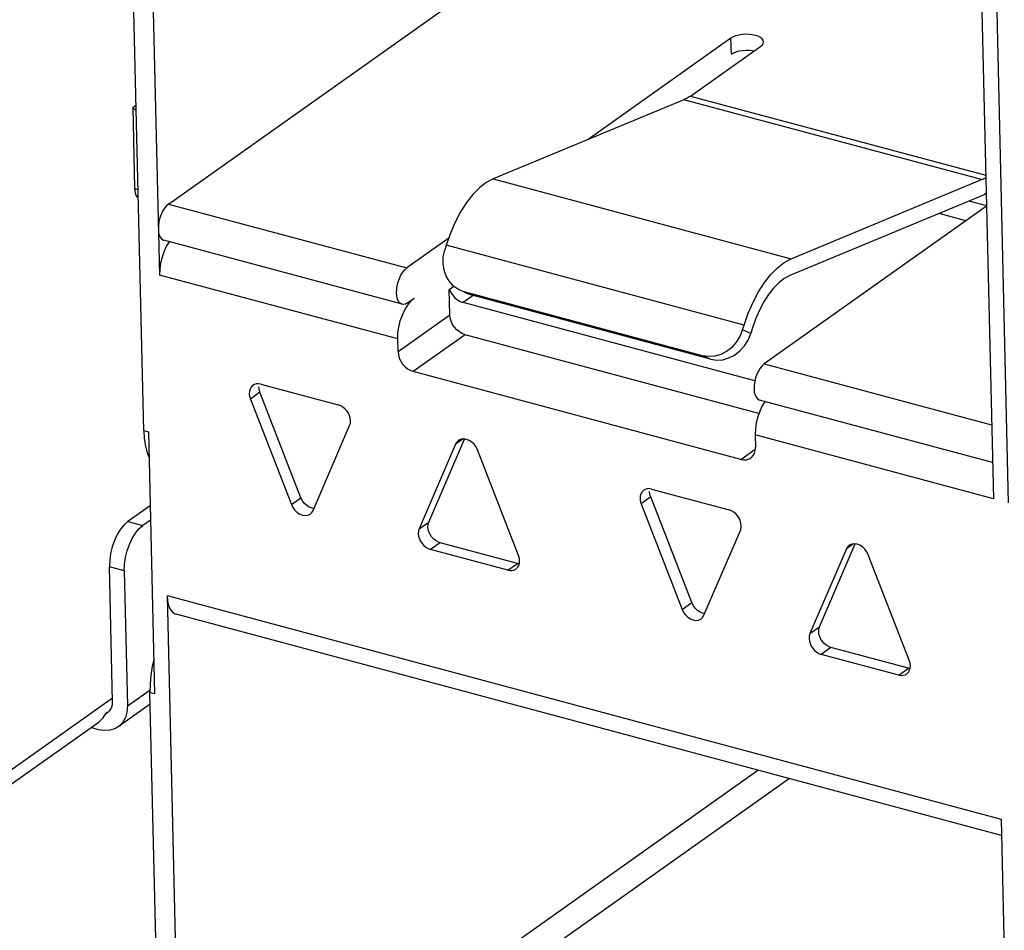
# Model space of a CAD drawing. Header units: millimetres. Extents: x 6 to 414, y 7 to 290.
# Tile 141 of 256: x 131.82 to 133.21, y 146.36 to 147.65. Entities that reach past the tile are written whole.
import ezdxf

# ---------------------------------------------------------------- set-up
doc = ezdxf.new("R2010")
doc.units = ezdxf.units.MM
doc.header["$LTSCALE"] = 23.1
doc.layers.get('0').update_dxf_attribs({"linetype": 'CONTINUOUS'})

msp = doc.modelspace()

# ---------------------------------------------------------------- linework, layer by layer
at = {"color": 7, "linetype": 'Continuous'}
for p, q in [((132.001, 148.1619), (132.0216, 147.289)), ((131.9995, 147.0697), (131.9759, 148.065)), ((132.0344, 147.3891), (132.8385, 147.9594)), ((133.1766, 147.8687), (133.1978, 146.9734)), ((133.1976, 147.863), (133.2188, 146.9678)), ((132.8277, 147.6232), (132.6261, 147.4803)), ((132.8282, 147.6008), (132.8277, 147.6232)), ((132.7705, 147.5416), (132.8697, 147.612)), ((132.8697, 147.612), (132.8719, 147.614)), ((132.761, 147.5363), (132.4923, 147.4247)), ((132.7626, 147.537), (132.761, 147.5363)), ((133.1811, 147.4236), (132.761, 147.5363)), ((132.7705, 147.5416), (133.187, 147.4298)), ((131.9839, 147.5256), (131.9886, 147.529)), ((131.9839, 147.5256), (131.9888, 147.5208)), ((131.9839, 147.5256), (131.9866, 147.4109)), ((132.4923, 147.4247), (132.9124, 147.312)), ((132.9124, 147.312), (133.1811, 147.4236)), ((131.9866, 147.4109), (131.9914, 147.4096)), ((133.1793, 147.3999), (132.9105, 147.2883)), ((132.0344, 147.3891), (132.3705, 147.299)), ((133.188, 147.386), (132.8745, 147.1637)), ((133.1887, 147.3866), (133.1635, 147.3933)), ((133.1591, 147.3656), (133.1212, 147.3758)), ((132.3639, 147.2478), (132.0279, 147.338)), ((132.4296, 147.3409), (132.3705, 147.299)), ((132.4261, 147.331), (132.4241, 147.3243)), ((132.8462, 147.2183), (132.4261, 147.331)), ((132.3577, 147.1989), (132.0216, 147.289)), ((132.4304, 147.2687), (132.4367, 147.2731)), ((132.4313, 147.2329), (132.4304, 147.2687)), ((132.446, 147.2673), (132.4433, 147.2686)), ((132.4514, 147.2654), (132.446, 147.2673)), ((132.4641, 147.2601), (132.45, 147.2501)), ((132.4575, 147.2622), (132.4512, 147.265)), ((132.7874, 147.1752), (132.4514, 147.2654)), ((132.4574, 147.2624), (132.4628, 147.2604)), ((132.4577, 147.2626), (132.4628, 147.2604)), ((132.7988, 147.1702), (132.4628, 147.2604)), ((132.3716, 147.2497), (132.3811, 147.2565)), ((132.442, 147.2539), (132.4459, 147.2516)), ((132.4459, 147.2516), (132.45, 147.2501)), ((132.8614, 147.1397), (132.45, 147.2501)), ((132.3581, 147.181), (132.4313, 147.2329)), ((132.8441, 147.2116), (132.8462, 147.2183)), ((132.4528, 147.2049), (132.3796, 147.153)), ((132.867, 147.0937), (132.4528, 147.2049)), ((132.8555, 147.2066), (132.8441, 147.2116)), ((132.8576, 147.2133), (132.8555, 147.2066)), ((132.3581, 147.181), (132.3577, 147.1989)), ((132.7988, 147.1702), (132.7874, 147.1752)), ((132.8745, 147.1637), (133.1953, 147.0776)), ((132.8417, 147.029), (132.3796, 147.153)), ((132.1554, 147.1345), (132.1535, 147.1334)), ((132.1647, 147.135), (132.2739, 147.1057)), ((132.1634, 147.1237), (132.1499, 147.1141)), ((132.2212, 146.9748), (132.1634, 147.1237)), ((132.1499, 147.1141), (132.2077, 146.9652)), ((133.1966, 147.0244), (132.868, 147.1125)), ((131.9995, 147.0697), (132.006, 147.0679)), ((132.006, 147.0679), (132.0148, 146.6984)), ((132.2385, 146.9569), (132.2899, 147.0766)), ((132.4394, 147.0506), (132.388, 146.931)), ((132.4015, 146.9406), (132.4518, 147.0576)), ((132.4493, 147.0576), (132.4394, 147.0506)), ((133.1978, 146.9734), (132.8617, 147.0636)), ((132.8617, 147.0636), (132.8622, 147.0457)), ((132.528, 146.8934), (132.4702, 147.0423)), ((132.8417, 147.029), (132.862, 147.0434)), ((132.7065, 146.9866), (132.7047, 146.9855)), ((132.7158, 146.9871), (132.825, 146.9578)), ((132.2077, 146.9652), (132.2212, 146.9748)), ((132.7145, 146.9759), (132.701, 146.9663)), ((132.7723, 146.8269), (132.7145, 146.9759)), ((132.0085, 146.9636), (131.9771, 146.9414)), ((132.701, 146.9663), (132.7588, 146.8173)), ((131.9771, 146.9414), (131.9981, 146.9357)), ((132.009, 146.9434), (131.9981, 146.9357)), ((132.388, 146.931), (132.4015, 146.9406)), ((131.9878, 146.9249), (131.9927, 146.9309)), ((131.9927, 146.9309), (131.9981, 146.9357)), ((132.7896, 146.809), (132.841, 146.9287)), ((132.4175, 146.9114), (132.404, 146.9018)), ((132.5267, 146.8821), (132.4175, 146.9114)), ((132.5132, 146.8725), (132.404, 146.9018)), ((132.9905, 146.9027), (132.9391, 146.7831)), ((132.9526, 146.7927), (133.0029, 146.9098)), ((133.0004, 146.9097), (132.9905, 146.9027)), ((132.5288, 146.8909), (132.528, 146.8934)), ((132.5293, 146.8824), (132.5295, 146.8859)), ((133.0791, 146.7455), (133.0213, 146.8944)), ((131.9721, 146.8717), (131.9511, 146.8774)), ((131.9556, 146.6867), (131.9511, 146.8774)), ((131.9721, 146.8717), (131.9766, 146.6811)), ((132.5132, 146.8725), (132.5267, 146.8821)), ((132.5289, 146.8818), (132.5267, 146.8821)), ((132.0324, 146.837), (133.2085, 146.5214)), ((132.0324, 146.837), (132.0519, 146.0134)), ((132.7588, 146.8173), (132.7723, 146.8269)), ((133.209, 146.4985), (132.0451, 146.8108)), ((132.9391, 146.7831), (132.9526, 146.7927)), ((132.9686, 146.7635), (132.9551, 146.7539)), ((133.0778, 146.7342), (132.9686, 146.7635)), ((133.0643, 146.7246), (132.9551, 146.7539)), ((133.0799, 146.743), (133.0791, 146.7455)), ((133.0643, 146.7246), (133.0778, 146.7342)), ((133.08, 146.7339), (133.0778, 146.7342)), ((133.0804, 146.7345), (133.0807, 146.738)), ((131.9766, 146.6811), (132.0083, 146.7035)), ((132.0084, 146.7122), (132.0082, 146.7001)), ((131.6321, 146.463), (131.9555, 146.6924)), ((132.0148, 146.6984), (132.0082, 146.7001)), ((132.0218, 146.125), (132.0082, 146.7001)), ((131.9554, 146.683), (131.9556, 146.6867)), ((132.0086, 146.6835), (131.9635, 146.6516)), ((131.9489, 146.6723), (131.9462, 146.6704)), ((131.9462, 146.6704), (131.9491, 146.672)), ((131.6325, 146.4431), (131.9366, 146.6588)), ((131.9357, 146.6476), (131.9249, 146.6505)), ((132.0519, 146.0134), (132.8657, 146.5906)), ((132.91, 146.5787), (132.0734, 145.9854)), ((133.2085, 146.5214), (133.2285, 145.6754))]:
    msp.add_line(p, q, dxfattribs=at)
for points in [[(132.8622, 147.6272), (132.8577, 147.6281), (132.8531, 147.6286), (132.8482, 147.6287), (132.8434, 147.6284), (132.8388, 147.6276), (132.8345, 147.6265), (132.8308, 147.625), (132.8277, 147.6232)], [(132.8737, 147.6182), (132.8731, 147.6204), (132.8716, 147.6224), (132.8693, 147.6243), (132.8661, 147.6259), (132.8622, 147.6272)], [(132.8282, 147.6008), (132.8314, 147.6027), (132.835, 147.6041), (132.8393, 147.6052), (132.8439, 147.606), (132.8487, 147.6063)], [(132.8487, 147.6063), (132.8536, 147.6063), (132.8582, 147.6058), (132.8603, 147.6053)], [(132.8719, 147.614), (132.8733, 147.6161), (132.8737, 147.6182)], [(132.7705, 147.5416), (132.7689, 147.5405), (132.7673, 147.5395), (132.7658, 147.5386), (132.7642, 147.5378), (132.7626, 147.537)], [(133.1811, 147.4236), (133.1827, 147.4243), (133.1842, 147.425), (133.1858, 147.4259), (133.1871, 147.4266)], [(132.4923, 147.4247), (132.4826, 147.4195), (132.4731, 147.4121), (132.4637, 147.4026), (132.4548, 147.3912), (132.4464, 147.3781), (132.4387, 147.3635), (132.432, 147.3479), (132.4261, 147.331)], [(131.9866, 147.4109), (131.9868, 147.408), (131.9872, 147.4054), (131.9879, 147.403), (131.9887, 147.401), (131.9897, 147.3992), (131.991, 147.3979)], [(133.1876, 147.4042), (133.1871, 147.4039), (133.1851, 147.4028), (133.1832, 147.4017), (133.1812, 147.4007), (133.1793, 147.3999)], [(132.0344, 147.3891), (132.0315, 147.3865), (132.0287, 147.3832), (132.0262, 147.3791), (132.0241, 147.3745), (132.0223, 147.3695), (132.021, 147.3643), (132.0203, 147.3591), (132.0201, 147.3539)], [(132.0201, 147.3539), (132.0205, 147.3492), (132.0215, 147.3453), (132.023, 147.342), (132.0249, 147.3396), (132.0272, 147.3382), (132.0279, 147.338)], [(132.0352, 147.336), (132.0317, 147.3301), (132.0281, 147.3226)], [(132.0281, 147.3226), (132.0253, 147.3144), (132.0232, 147.3059), (132.022, 147.2975), (132.0216, 147.289)], [(132.4433, 147.2686), (132.4363, 147.2734), (132.4305, 147.2797), (132.426, 147.2873), (132.423, 147.2958), (132.4217, 147.3051), (132.422, 147.3145), (132.4241, 147.3243)], [(132.8462, 147.2183), (132.8521, 147.2351), (132.8588, 147.2508), (132.8664, 147.2653), (132.8748, 147.2785), (132.8838, 147.2899), (132.8931, 147.2994), (132.9026, 147.3067), (132.9124, 147.312)], [(132.3562, 147.2638), (132.3564, 147.2689), (132.3571, 147.2741), (132.3584, 147.2793), (132.3601, 147.2843), (132.3623, 147.2889), (132.3648, 147.293), (132.3675, 147.2963), (132.3705, 147.299)], [(132.9105, 147.2883), (132.9027, 147.2841), (132.8951, 147.2782), (132.8877, 147.2706), (132.8805, 147.2615), (132.8738, 147.251), (132.8677, 147.2393), (132.8623, 147.2268), (132.8576, 147.2133)], [(132.3639, 147.2478), (132.3632, 147.248), (132.3609, 147.2495), (132.359, 147.2519), (132.3575, 147.2551), (132.3566, 147.2591), (132.3562, 147.2638)], [(132.4304, 147.2687), (132.4326, 147.2643), (132.4352, 147.2604)], [(132.4352, 147.2604), (132.4384, 147.2568), (132.442, 147.2539)], [(132.3577, 147.1989), (132.358, 147.2073), (132.3592, 147.2157), (132.3613, 147.2242), (132.3642, 147.2324), (132.3677, 147.24), (132.3718, 147.2467)], [(132.3716, 147.2497), (132.3686, 147.2481), (132.3658, 147.2476), (132.3639, 147.2478)], [(132.3718, 147.2467), (132.3762, 147.2521), (132.3811, 147.2565)], [(132.4528, 147.2049), (132.4486, 147.2065), (132.4447, 147.2088), (132.441, 147.2118), (132.4378, 147.2154), (132.4351, 147.2194), (132.4331, 147.2238), (132.4318, 147.2283), (132.4313, 147.2329)], [(132.8441, 147.2116), (132.8403, 147.2023), (132.8352, 147.1941), (132.8288, 147.187), (132.8214, 147.1812)], [(132.8466, 147.1891), (132.8517, 147.1973), (132.8555, 147.2066)], [(132.7988, 147.1702), (132.8076, 147.169), (132.8162, 147.1696), (132.8247, 147.172), (132.8328, 147.1762), (132.8402, 147.182), (132.8466, 147.1891)], [(132.3581, 147.181), (132.3587, 147.1764), (132.3599, 147.1719), (132.362, 147.1675), (132.3646, 147.1635), (132.3679, 147.1599), (132.3715, 147.1569), (132.3754, 147.1546), (132.3796, 147.153)], [(132.8214, 147.1812), (132.8133, 147.177), (132.8048, 147.1745), (132.7962, 147.1739), (132.7874, 147.1752)], [(132.8745, 147.1637), (132.8716, 147.1611), (132.8688, 147.1577), (132.8663, 147.1536), (132.8642, 147.149), (132.8624, 147.144), (132.8611, 147.1388), (132.8604, 147.1337), (132.8602, 147.1285)], [(132.1647, 147.135), (132.1613, 147.1355), (132.1583, 147.1354), (132.1554, 147.1345)], [(132.1535, 147.1334), (132.1529, 147.133), (132.1509, 147.1308), (132.1495, 147.1282), (132.1486, 147.1251), (132.1483, 147.1216)], [(132.1483, 147.1216), (132.1484, 147.1204), (132.1485, 147.1192), (132.1488, 147.1179), (132.1491, 147.1166), (132.1494, 147.1154), (132.1499, 147.1141)], [(132.1634, 147.1237), (132.163, 147.125), (132.1626, 147.1262), (132.1623, 147.1275), (132.1621, 147.1288), (132.1619, 147.13), (132.1619, 147.1312)], [(132.8602, 147.1285), (132.8606, 147.1238), (132.8616, 147.1198), (132.8631, 147.1166), (132.865, 147.1142), (132.8673, 147.1128), (132.868, 147.1125)], [(132.8753, 147.1106), (132.8718, 147.1047), (132.8682, 147.0972)], [(132.2911, 147.0833), (132.2907, 147.087), (132.2897, 147.0906), (132.2881, 147.094), (132.2859, 147.0973), (132.2833, 147.1002), (132.2804, 147.1026), (132.2773, 147.1044), (132.2739, 147.1057)], [(132.8682, 147.0972), (132.8654, 147.089), (132.8633, 147.0805), (132.8621, 147.0721), (132.8617, 147.0636)], [(132.2899, 147.0766), (132.2903, 147.0776), (132.2906, 147.0786), (132.2909, 147.0798), (132.291, 147.0809), (132.2911, 147.0821), (132.2911, 147.0833)], [(131.9995, 147.0697), (132.0002, 147.0582), (132.0019, 147.0477)], [(132.4434, 147.0557), (132.4413, 147.0537), (132.4394, 147.0506)], [(132.4584, 147.0557), (132.4545, 147.0572), (132.4507, 147.0578), (132.4471, 147.0574), (132.4439, 147.056), (132.4434, 147.0557)], [(132.4702, 147.0423), (132.4681, 147.0466), (132.4654, 147.0502), (132.4621, 147.0533), (132.4584, 147.0557)], [(132.0019, 147.0477), (132.0045, 147.0382), (132.0069, 147.0324)], [(132.8556, 147.031), (132.8564, 147.0315), (132.8589, 147.0342), (132.8608, 147.0375), (132.8618, 147.0413), (132.8622, 147.0457)], [(132.8417, 147.029), (132.8459, 147.0283), (132.8498, 147.0285), (132.8533, 147.0296), (132.8556, 147.031)], [(132.7047, 146.9855), (132.7041, 146.9851), (132.702, 146.9829), (132.7006, 146.9803), (132.6997, 146.9772), (132.6994, 146.9737)], [(132.7158, 146.9871), (132.7124, 146.9877), (132.7094, 146.9875), (132.7065, 146.9866)], [(132.7145, 146.9759), (132.7141, 146.9771), (132.7137, 146.9784), (132.7134, 146.9796), (132.7132, 146.9809), (132.713, 146.9821), (132.713, 146.9834)], [(132.2294, 146.9638), (132.226, 146.9669), (132.2234, 146.9706), (132.2212, 146.9748)], [(132.6994, 146.9737), (132.6995, 146.9725), (132.6996, 146.9713), (132.6999, 146.97), (132.7002, 146.9688), (132.7005, 146.9675), (132.701, 146.9663)], [(132.2077, 146.9652), (132.2098, 146.961), (132.2125, 146.9573), (132.2158, 146.9542), (132.2195, 146.9518), (132.2233, 146.9503), (132.2272, 146.9497), (132.2308, 146.9502), (132.234, 146.9515), (132.2345, 146.9519)], [(132.2396, 146.9595), (132.2369, 146.9599), (132.233, 146.9614), (132.2294, 146.9638)], [(132.2345, 146.9519), (132.2365, 146.9538), (132.2385, 146.9569)], [(132.8422, 146.9354), (132.8418, 146.9391), (132.8408, 146.9427), (132.8392, 146.9462), (132.837, 146.9494), (132.8344, 146.9523), (132.8315, 146.9547), (132.8284, 146.9565), (132.825, 146.9578)], [(131.9771, 146.9414), (131.9717, 146.9365), (131.9668, 146.9305), (131.9622, 146.9231), (131.9583, 146.9147), (131.9551, 146.9056), (131.9528, 146.8961), (131.9515, 146.8868), (131.9511, 146.8774)], [(132.4003, 146.9338), (132.4003, 146.935), (132.4004, 146.9362), (132.4005, 146.9374), (132.4008, 146.9385), (132.4011, 146.9396), (132.4015, 146.9406)], [(132.388, 146.931), (132.3876, 146.9299), (132.3872, 146.9289), (132.387, 146.9278), (132.3868, 146.9266), (132.3867, 146.9254), (132.3867, 146.9242)], [(132.4175, 146.9114), (132.4141, 146.9127), (132.411, 146.9145), (132.4081, 146.917), (132.4055, 146.9199), (132.4034, 146.9231), (132.4017, 146.9266), (132.4007, 146.9301), (132.4003, 146.9338)], [(132.841, 146.9287), (132.8414, 146.9297), (132.8417, 146.9308), (132.842, 146.9319), (132.8421, 146.933), (132.8422, 146.9342), (132.8422, 146.9354)], [(131.9721, 146.8717), (131.9725, 146.8811), (131.9738, 146.8905), (131.9761, 146.8999), (131.9793, 146.909), (131.9832, 146.9174), (131.9878, 146.9249)], [(132.3867, 146.9242), (132.3872, 146.9205), (132.3882, 146.917), (132.3898, 146.9135), (132.392, 146.9102), (132.3945, 146.9074), (132.3974, 146.9049), (132.4006, 146.9031), (132.404, 146.9018)], [(132.9945, 146.9078), (132.9924, 146.9059), (132.9905, 146.9027)], [(133.0095, 146.9079), (133.0056, 146.9093), (133.0018, 146.9099), (132.9982, 146.9095), (132.995, 146.9081), (132.9945, 146.9078)], [(133.0213, 146.8944), (133.0192, 146.8987), (133.0165, 146.9023), (133.0132, 146.9055), (133.0095, 146.9079)], [(132.5295, 146.8859), (132.5295, 146.8871), (132.5293, 146.8884), (132.5291, 146.8896), (132.5288, 146.8909)], [(132.5132, 146.8725), (132.5165, 146.872), (132.5196, 146.8722), (132.5225, 146.873), (132.5243, 146.8741)], [(132.5243, 146.8741), (132.5249, 146.8746), (132.5269, 146.8767), (132.5284, 146.8793), (132.5293, 146.8824)], [(132.0324, 146.837), (132.0331, 146.8292), (132.0346, 146.8228), (132.037, 146.8175), (132.0402, 146.8135), (132.044, 146.8112), (132.0451, 146.8108)], [(132.7588, 146.8173), (132.7609, 146.8131), (132.7636, 146.8094), (132.7669, 146.8063), (132.7706, 146.8039), (132.7744, 146.8024), (132.7783, 146.8018), (132.7819, 146.8023), (132.7851, 146.8037), (132.7856, 146.804)], [(132.7805, 146.8159), (132.7771, 146.819), (132.7745, 146.8227), (132.7723, 146.8269)], [(132.7907, 146.8116), (132.788, 146.812), (132.7841, 146.8135), (132.7805, 146.8159)], [(132.7856, 146.804), (132.7876, 146.8059), (132.7896, 146.809)], [(132.9514, 146.786), (132.9514, 146.7872), (132.9515, 146.7883), (132.9517, 146.7895), (132.9519, 146.7906), (132.9522, 146.7917), (132.9526, 146.7927)], [(132.9391, 146.7831), (132.9387, 146.7821), (132.9383, 146.781), (132.9381, 146.7799), (132.9379, 146.7787), (132.9378, 146.7776), (132.9378, 146.7763)], [(132.9378, 146.7763), (132.9383, 146.7726), (132.9393, 146.7691), (132.9409, 146.7656), (132.9431, 146.7624), (132.9456, 146.7595), (132.9486, 146.7571), (132.9517, 146.7552), (132.9551, 146.7539)], [(132.9686, 146.7635), (132.9652, 146.7648), (132.9621, 146.7667), (132.9592, 146.7691), (132.9566, 146.772), (132.9545, 146.7752), (132.9529, 146.7787), (132.9518, 146.7823), (132.9514, 146.786)], [(132.0136, 146.7466), (132.0115, 146.737), (132.0095, 146.7244), (132.0084, 146.7122)], [(133.0754, 146.7262), (133.076, 146.7267), (133.078, 146.7288), (133.0795, 146.7315), (133.0804, 146.7345)], [(133.0807, 146.738), (133.0806, 146.7393), (133.0804, 146.7405), (133.0802, 146.7417), (133.0799, 146.743)], [(133.0643, 146.7246), (133.0676, 146.7241), (133.0707, 146.7243), (133.0736, 146.7252), (133.0754, 146.7262)], [(131.9491, 146.672), (131.9514, 146.674), (131.9532, 146.6766), (131.9546, 146.6796), (131.9554, 146.683)], [(131.9766, 146.6811), (131.9759, 146.6723), (131.9738, 146.6647), (131.9701, 146.6581), (131.9651, 146.6527), (131.9636, 146.6516)], [(131.9367, 146.6588), (131.9373, 146.6592), (131.9423, 146.6641), (131.9462, 146.6704)], [(131.9636, 146.6516), (131.9589, 146.6489), (131.9518, 146.6467), (131.9441, 146.6463), (131.9357, 146.6476)]]:
    msp.add_lwpolyline(points, dxfattribs=at)

doc.saveas('drawing.dxf')
